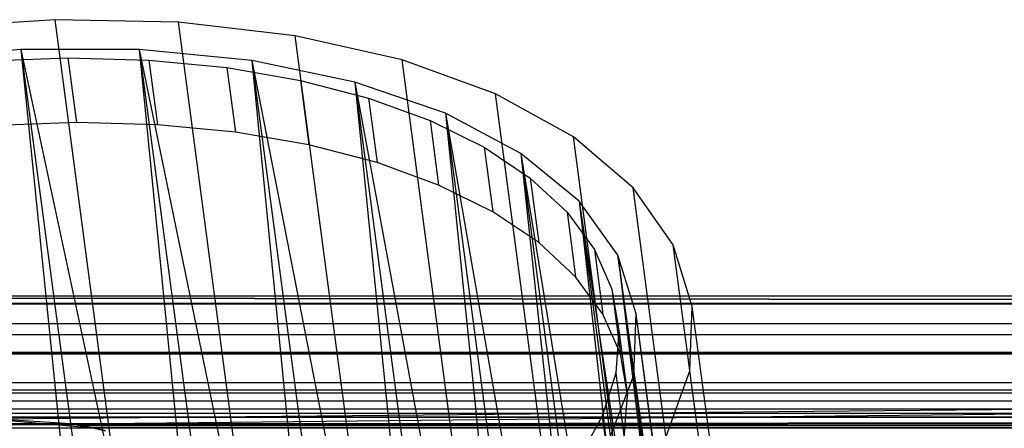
# Model space of a CAD drawing. Extents: x -23.4 to 23.6, y 0.3 to 4.
# Tile 162 of 189: x 18.982 to 20.012, y 3.525 to 3.952. Entities that reach past the tile are written whole.
import ezdxf

# ---------------------------------------------------------------- set-up
doc = ezdxf.new("R2010")
doc.units = 0
doc.header["$MEASUREMENT"] = 0
doc.layers.get('0').update_dxf_attribs({"color": 13, "linetype": 'CONTINUOUS'})

# ---------------------------------------------------------------- blocks, each defined once
blk = doc.blocks.new('FOURTY_V_PM_STL')
at = {"color": 0}
for p, q in [((19.0191, 3.952, -2.1732), (18.8866, 3.943, -2.1879)), ((19.0191, 3.952, -2.1732), (18.8866, 3.943, -2.1879)), ((19.1482, 3.9494, -2.1394), (19.0191, 3.952, -2.1732)), ((19.3998, 1.079, -3.8465), (19.0191, 3.952, -2.1732)), ((19.1482, 3.9494, -2.1394), (19.0191, 3.952, -2.1732)), ((19.3998, 1.079, -3.8465), (19.0191, 3.952, -2.1732)), ((19.2704, 3.9353, -2.0873), (19.1482, 3.9494, -2.1394)), ((19.529, 1.0764, -3.8126), (19.1482, 3.9494, -2.1394)), ((19.2704, 3.9353, -2.0873), (19.1482, 3.9494, -2.1394)), ((19.529, 1.0764, -3.8126), (19.1482, 3.9494, -2.1394)), ((19.3821, 3.91, -2.0185), (19.2704, 3.9353, -2.0873)), ((19.6512, 1.0623, -3.7605), (19.2704, 3.9353, -2.0873)), ((19.3821, 3.91, -2.0185), (19.2704, 3.9353, -2.0873)), ((19.6512, 1.0623, -3.7605), (19.2704, 3.9353, -2.0873)), ((18.9834, 3.9209, -2.1278), (18.8573, 3.9097, -2.1374)), ((18.9834, 3.9209, -2.1278), (18.8573, 3.9097, -2.1374)), ((19.1072, 3.9207, -2.0994), (18.9834, 3.9209, -2.1278)), ((18.9834, 3.9209, -2.1278), (19.2139, 2.8427, -2.7383)), ((18.9834, 3.9209, -2.1278), (19.2139, 2.8427, -2.7383)), ((18.9834, 3.9209, -2.1278), (19.1265, 2.8416, -2.7564)), ((18.9834, 3.9209, -2.1278), (19.1265, 2.8416, -2.7564)), ((18.9834, 3.9209, -2.1278), (19.0925, 2.8397, -2.7609)), ((18.9834, 3.9209, -2.1278), (19.0925, 2.8397, -2.7609)), ((19.1072, 3.9207, -2.0994), (18.9834, 3.9209, -2.1278)), ((19.2248, 3.9092, -2.0529), (19.1072, 3.9207, -2.0994)), ((19.1072, 3.9207, -2.0994), (19.3306, 2.8349, -2.6984)), ((19.1072, 3.9207, -2.0994), (19.3306, 2.8349, -2.6984)), ((19.1072, 3.9207, -2.0994), (19.2502, 2.8414, -2.7279)), ((19.1072, 3.9207, -2.0994), (19.2502, 2.8414, -2.7279)), ((19.1072, 3.9207, -2.0994), (19.2139, 2.8427, -2.7383)), ((19.1072, 3.9207, -2.0994), (19.2139, 2.8427, -2.7383)), ((19.2248, 3.9092, -2.0529), (19.1072, 3.9207, -2.0994)), ((18.9459, 3.9088, -2.1156), (19.0326, 3.9121, -2.1016)), ((18.9459, 3.9088, -2.1156), (19.0326, 3.9121, -2.1016)), ((19.0326, 3.9121, -2.1016), (19.0416, 3.8445, -2.1409)), ((19.0326, 3.9121, -2.1016), (19.1173, 3.9098, -2.0783)), ((19.0326, 3.9121, -2.1016), (19.0416, 3.8445, -2.1409)), ((19.0326, 3.9121, -2.1016), (19.1173, 3.9098, -2.0783)), ((19.1173, 3.9098, -2.0783), (19.1263, 3.8422, -2.1177)), ((19.1173, 3.9098, -2.0783), (19.1988, 3.9019, -2.0463)), ((19.1173, 3.9098, -2.0783), (19.1263, 3.8422, -2.1177)), ((19.1173, 3.9098, -2.0783), (19.1988, 3.9019, -2.0463)), ((19.3326, 3.8868, -1.9898), (19.2248, 3.9092, -2.0529)), ((19.2248, 3.9092, -2.0529), (19.4391, 2.8166, -2.6423)), ((19.2248, 3.9092, -2.0529), (19.4391, 2.8166, -2.6423)), ((19.2248, 3.9092, -2.0529), (19.3678, 2.8299, -2.6815)), ((19.2248, 3.9092, -2.0529), (19.3678, 2.8299, -2.6815)), ((19.2248, 3.9092, -2.0529), (19.3306, 2.8349, -2.6984)), ((19.2248, 3.9092, -2.0529), (19.3306, 2.8349, -2.6984)), ((19.3326, 3.8868, -1.9898), (19.2248, 3.9092, -2.0529)), ((19.48, 3.8744, -1.935), (19.3821, 3.91, -2.0185)), ((19.7628, 1.037, -3.6918), (19.3821, 3.91, -2.0185)), ((19.48, 3.8744, -1.935), (19.3821, 3.91, -2.0185)), ((19.7628, 1.037, -3.6918), (19.3821, 3.91, -2.0185)), ((19.1988, 3.9019, -2.0463), (19.2078, 3.8343, -2.0857)), ((19.1988, 3.9019, -2.0463), (19.2758, 3.8886, -2.006)), ((19.1988, 3.9019, -2.0463), (19.2078, 3.8343, -2.0857)), ((19.1988, 3.9019, -2.0463), (19.2758, 3.8886, -2.006)), ((19.2758, 3.8886, -2.006), (19.2847, 3.821, -2.0453)), ((19.2758, 3.8886, -2.006), (19.347, 3.8701, -1.958)), ((19.2758, 3.8886, -2.006), (19.2847, 3.821, -2.0453)), ((19.2758, 3.8886, -2.006), (19.347, 3.8701, -1.958)), ((19.4275, 3.8541, -1.9121), (19.3326, 3.8868, -1.9898)), ((19.3326, 3.8868, -1.9898), (19.5364, 2.7883, -2.5717)), ((19.3326, 3.8868, -1.9898), (19.5364, 2.7883, -2.5717)), ((19.3326, 3.8868, -1.9898), (19.4757, 2.8075, -2.6184)), ((19.3326, 3.8868, -1.9898), (19.4757, 2.8075, -2.6184)), ((19.3326, 3.8868, -1.9898), (19.4391, 2.8166, -2.6423)), ((19.3326, 3.8868, -1.9898), (19.4391, 2.8166, -2.6423)), ((19.4275, 3.8541, -1.9121), (19.3326, 3.8868, -1.9898)), ((19.5614, 3.8294, -1.8392), (19.48, 3.8744, -1.935)), ((19.8608, 1.0014, -3.6083), (19.48, 3.8744, -1.935)), ((19.5614, 3.8294, -1.8392), (19.48, 3.8744, -1.935)), ((19.8608, 1.0014, -3.6083), (19.48, 3.8744, -1.935)), ((19.347, 3.8701, -1.958), (19.356, 3.8025, -1.9973)), ((19.347, 3.8701, -1.958), (19.4115, 3.8467, -1.903)), ((19.347, 3.8701, -1.958), (19.356, 3.8025, -1.9973)), ((19.347, 3.8701, -1.958), (19.4115, 3.8467, -1.903)), ((19.5065, 3.8121, -1.822), (19.4275, 3.8541, -1.9121)), ((19.4275, 3.8541, -1.9121), (19.6196, 2.7509, -2.4884)), ((19.4275, 3.8541, -1.9121), (19.6196, 2.7509, -2.4884)), ((19.4275, 3.8541, -1.9121), (19.5706, 2.7748, -2.5407)), ((19.4275, 3.8541, -1.9121), (19.5706, 2.7748, -2.5407)), ((19.4275, 3.8541, -1.9121), (19.5364, 2.7883, -2.5717)), ((19.4275, 3.8541, -1.9121), (19.5364, 2.7883, -2.5717)), ((19.5065, 3.8121, -1.822), (19.4275, 3.8541, -1.9121)), ((19.0416, 3.8445, -2.1409), (18.9549, 3.8412, -2.155)), ((19.0416, 3.8445, -2.1409), (18.9549, 3.8412, -2.155)), ((19.1263, 3.8422, -2.1177), (19.0416, 3.8445, -2.1409)), ((19.1263, 3.8422, -2.1177), (19.0416, 3.8445, -2.1409)), ((19.4115, 3.8467, -1.903), (19.4204, 3.7791, -1.9424)), ((19.4115, 3.8467, -1.903), (19.4681, 3.8186, -1.842)), ((19.4115, 3.8467, -1.903), (19.4204, 3.7791, -1.9424)), ((19.4115, 3.8467, -1.903), (19.4681, 3.8186, -1.842)), ((19.2078, 3.8343, -2.0857), (19.1263, 3.8422, -2.1177)), ((19.2078, 3.8343, -2.0857), (19.1263, 3.8422, -2.1177)), ((19.2847, 3.821, -2.0453), (19.2078, 3.8343, -2.0857)), ((19.2847, 3.821, -2.0453), (19.2078, 3.8343, -2.0857)), ((19.6239, 3.7763, -1.7338), (19.5614, 3.8294, -1.8392)), ((19.9422, 0.9564, -3.5124), (19.5614, 3.8294, -1.8392)), ((19.6239, 3.7763, -1.7338), (19.5614, 3.8294, -1.8392)), ((19.9422, 0.9564, -3.5124), (19.5614, 3.8294, -1.8392)), ((19.356, 3.8025, -1.9973), (19.2847, 3.821, -2.0453)), ((19.356, 3.8025, -1.9973), (19.2847, 3.821, -2.0453)), ((19.4681, 3.8186, -1.842), (19.4771, 3.751, -1.8813)), ((19.4681, 3.8186, -1.842), (19.5161, 3.7864, -1.7758)), ((19.4681, 3.8186, -1.842), (19.4771, 3.751, -1.8813)), ((19.4681, 3.8186, -1.842), (19.5161, 3.7864, -1.7758)), ((19.5673, 3.7621, -1.7224), (19.5065, 3.8121, -1.822)), ((19.5065, 3.8121, -1.822), (19.6864, 2.7053, -2.395)), ((19.5065, 3.8121, -1.822), (19.6864, 2.7053, -2.395)), ((19.5065, 3.8121, -1.822), (19.6496, 2.7328, -2.4506)), ((19.5065, 3.8121, -1.822), (19.6496, 2.7328, -2.4506)), ((19.5065, 3.8121, -1.822), (19.6196, 2.7509, -2.4884)), ((19.5065, 3.8121, -1.822), (19.6196, 2.7509, -2.4884)), ((19.5673, 3.7621, -1.7224), (19.5065, 3.8121, -1.822)), ((19.4204, 3.7791, -1.9424), (19.356, 3.8025, -1.9973)), ((19.4204, 3.7791, -1.9424), (19.356, 3.8025, -1.9973)), ((19.5161, 3.7864, -1.7758), (19.5251, 3.7188, -1.8151)), ((19.5161, 3.7864, -1.7758), (19.5547, 3.7506, -1.7054)), ((19.5161, 3.7864, -1.7758), (19.5251, 3.7188, -1.8151)), ((19.5161, 3.7864, -1.7758), (19.5547, 3.7506, -1.7054)), ((19.4771, 3.751, -1.8813), (19.4204, 3.7791, -1.9424)), ((19.4771, 3.751, -1.8813), (19.4204, 3.7791, -1.9424)), ((19.6658, 3.7166, -1.6219), (19.6239, 3.7763, -1.7338)), ((20.0047, 0.9033, -3.407), (19.6239, 3.7763, -1.7338)), ((19.6658, 3.7166, -1.6219), (19.6239, 3.7763, -1.7338)), ((20.0047, 0.9033, -3.407), (19.6239, 3.7763, -1.7338)), ((19.6079, 3.7056, -1.6162), (19.5673, 3.7621, -1.7224)), ((19.5673, 3.7621, -1.7224), (19.7349, 2.653, -2.2941)), ((19.5673, 3.7621, -1.7224), (19.7349, 2.653, -2.2941)), ((19.5673, 3.7621, -1.7224), (19.7103, 2.6828, -2.3509)), ((19.5673, 3.7621, -1.7224), (19.7103, 2.6828, -2.3509)), ((19.5673, 3.7621, -1.7224), (19.6864, 2.7053, -2.395)), ((19.5673, 3.7621, -1.7224), (19.6864, 2.7053, -2.395)), ((19.6079, 3.7056, -1.6162), (19.5673, 3.7621, -1.7224)), ((19.5251, 3.7188, -1.8151), (19.4771, 3.751, -1.8813)), ((19.5251, 3.7188, -1.8151), (19.4771, 3.751, -1.8813)), ((19.5547, 3.7506, -1.7054), (19.5637, 3.683, -1.7448)), ((19.5547, 3.7506, -1.7054), (19.5834, 3.7116, -1.632)), ((19.5547, 3.7506, -1.7054), (19.5637, 3.683, -1.7448)), ((19.5547, 3.7506, -1.7054), (19.5834, 3.7116, -1.632)), ((19.5637, 3.683, -1.7448), (19.5251, 3.7188, -1.8151)), ((19.5637, 3.683, -1.7448), (19.5251, 3.7188, -1.8151)), ((19.5834, 3.7116, -1.632), (19.5923, 3.644, -1.6714)), ((19.5834, 3.7116, -1.632), (19.6016, 3.6702, -1.5567)), ((19.5834, 3.7116, -1.632), (19.5923, 3.644, -1.6714)), ((19.5834, 3.7116, -1.632), (19.6016, 3.6702, -1.5567)), ((19.6857, 3.6522, -1.5066), (19.6658, 3.7166, -1.6219)), ((20.0465, 0.8436, -3.2951), (19.6658, 3.7166, -1.6219)), ((19.6857, 3.6522, -1.5066), (19.6658, 3.7166, -1.6219)), ((20.0465, 0.8436, -3.2951), (19.6658, 3.7166, -1.6219)), ((19.7636, 2.5954, -2.1887), (19.6079, 3.7056, -1.6162)), ((19.6079, 3.7056, -1.6162), (19.751, 2.6264, -2.2447)), ((19.7636, 2.5954, -2.1887), (19.6079, 3.7056, -1.6162)), ((19.6272, 3.6444, -1.5066), (19.6079, 3.7056, -1.6162)), ((19.6079, 3.7056, -1.6162), (19.751, 2.6264, -2.2447)), ((19.6079, 3.7056, -1.6162), (19.7349, 2.653, -2.2941)), ((19.6079, 3.7056, -1.6162), (19.7349, 2.653, -2.2941)), ((19.6272, 3.6444, -1.5066), (19.6079, 3.7056, -1.6162)), ((19.5923, 3.644, -1.6714), (19.5637, 3.683, -1.7448)), ((19.5923, 3.644, -1.6714), (19.5637, 3.683, -1.7448)), ((19.6016, 3.6702, -1.5567), (19.6105, 3.6026, -1.5961)), ((19.6016, 3.6702, -1.5567), (19.609, 3.6268, -1.4806)), ((19.6016, 3.6702, -1.5567), (19.6105, 3.6026, -1.5961)), ((19.6016, 3.6702, -1.5567), (19.609, 3.6268, -1.4806)), ((23.1389, 3.6629, -0.6693), (-23.1603, 3.6629, -0.6693)), ((23.1389, 3.6629, -0.6693), (-23.1603, 3.6629, -0.6693)), ((23.1389, 3.6554, -0.0608), (17.2156, 3.6625, -0.0965)), ((23.1389, 3.6554, -0.0608), (17.2156, 3.6625, -0.0965)), ((23.1389, 3.6554, -0.0608), (17.216, 3.6629, -0.0984)), ((23.1389, 3.6554, -0.0608), (17.216, 3.6629, -0.0984)), ((23.1389, 3.6629, -0.0984), (17.216, 3.6629, -0.0984)), ((23.1389, 3.6629, -0.0984), (17.216, 3.6629, -0.0984)), ((23.1389, 3.6543, -0.717), (-23.1603, 3.6543, -0.717)), ((23.1389, 3.6543, -0.717), (-23.1603, 3.6543, -0.717)), ((13.8791, 3.6554, -0.0608), (23.1389, 3.6554, -0.0608)), ((13.8791, 3.6554, -0.0608), (23.1389, 3.6554, -0.0608)), ((19.6833, 3.5847, -1.3914), (19.6857, 3.6522, -1.5066)), ((19.6833, 3.5847, -1.3914), (19.6857, 3.6522, -1.5066)), ((20.0665, 0.7792, -3.1799), (19.6857, 3.6522, -1.5066)), ((20.0665, 0.7792, -3.1799), (19.6857, 3.6522, -1.5066)), ((19.6105, 3.6026, -1.5961), (19.5923, 3.644, -1.6714)), ((19.6105, 3.6026, -1.5961), (19.5923, 3.644, -1.6714)), ((19.6245, 3.5803, -1.3971), (19.6272, 3.6444, -1.5066)), ((19.6245, 3.5803, -1.3971), (19.6272, 3.6444, -1.5066)), ((19.7636, 2.5954, -2.1887), (19.6272, 3.6444, -1.5066)), ((19.7702, 2.5651, -2.1352), (19.6272, 3.6444, -1.5066)), ((19.7636, 2.5954, -2.1887), (19.6272, 3.6444, -1.5066)), ((19.7702, 2.5651, -2.1352), (19.6272, 3.6444, -1.5066)), ((19.7717, 2.5342, -2.0817), (19.6272, 3.6444, -1.5066)), ((19.7717, 2.5342, -2.0817), (19.6272, 3.6444, -1.5066)), ((23.1389, 3.634, -0.0288), (-23.1603, 3.634, -0.0288)), ((23.1389, 3.634, -0.0288), (-23.1603, 3.634, -0.0288)), ((19.609, 3.6268, -1.4806), (19.6057, 3.5823, -1.4049)), ((19.609, 3.6268, -1.4806), (19.6057, 3.5823, -1.4049)), ((19.609, 3.6268, -1.4806), (19.618, 3.5592, -1.52)), ((19.609, 3.6268, -1.4806), (19.618, 3.5592, -1.52)), ((23.1389, 3.6225, -0.7667), (-23.1603, 3.6225, -0.7667)), ((23.1389, 3.6225, -0.7667), (-23.1603, 3.6225, -0.7667)), ((23.1389, 3.6021, -0.0075), (-23.1603, 3.6021, -0.0075)), ((23.1389, 3.6021, -0.0075), (-23.1603, 3.6021, -0.0075)), ((23.1389, 3.6038, -0.2067), (17.2407, 3.6038, -0.2067)), ((23.1389, 3.6038, -0.2067), (17.2407, 3.6038, -0.2067)), ((18.4145, 3.6038, -0.1083), (23.1389, 3.6038, -0.1083)), ((18.4145, 3.6038, -0.1083), (23.1389, 3.6038, -0.1083)), ((19.618, 3.5592, -1.52), (19.6105, 3.6026, -1.5961)), ((19.618, 3.5592, -1.52), (19.6105, 3.6026, -1.5961)), ((19.6057, 3.5823, -1.4049), (19.5916, 3.5373, -1.3308)), ((19.6057, 3.5823, -1.4049), (19.5916, 3.5373, -1.3308)), ((19.6, 3.5152, -1.2909), (19.6245, 3.5803, -1.3971)), ((19.6, 3.5152, -1.2909), (19.6245, 3.5803, -1.3971)), ((19.6057, 3.5823, -1.4049), (19.6146, 3.5147, -1.4443)), ((19.6057, 3.5823, -1.4049), (19.6146, 3.5147, -1.4443)), ((19.6245, 3.5803, -1.3971), (19.759, 2.4711, -1.9763)), ((19.7717, 2.5342, -2.0817), (19.6245, 3.5803, -1.3971)), ((19.7717, 2.5342, -2.0817), (19.6245, 3.5803, -1.3971)), ((19.7676, 2.501, -2.0257), (19.6245, 3.5803, -1.3971)), ((19.7676, 2.501, -2.0257), (19.6245, 3.5803, -1.3971)), ((19.6245, 3.5803, -1.3971), (19.759, 2.4711, -1.9763)), ((19.6584, 3.5162, -1.2795), (19.6833, 3.5847, -1.3914)), ((19.6584, 3.5162, -1.2795), (19.6833, 3.5847, -1.3914)), ((20.064, 0.7117, -3.0646), (19.6833, 3.5847, -1.3914)), ((20.064, 0.7117, -3.0646), (19.6833, 3.5847, -1.3914)), ((23.1389, 3.5644, -0.7008), (-23.1603, 3.5644, -0.7008)), ((23.1389, 3.5644, -0.7008), (-23.1603, 3.5644, -0.7008)), ((23.1389, 3.5644, -0.6693), (-23.1603, 3.5644, -0.6693)), ((23.1389, 3.5644, -0.6693), (-23.1603, 3.5644, -0.6693)), ((23.1389, 3.5644, 0), (-23.1603, 3.5644, 0)), ((23.1389, 3.5644, 0), (-23.1603, 3.5644, 0)), ((23.1389, 3.5644, -0.6299), (4.6192, 3.5644, -0.6299)), ((23.1389, 3.5644, -0.6299), (4.6192, 3.5644, -0.6299)), ((13.8791, 3.5727, -0.7986), (23.1389, 3.5727, -0.7986)), ((13.8791, 3.5727, -0.7986), (23.1389, 3.5727, -0.7986)), ((23.1389, 3.5644, -0.2067), (17.2468, 3.5644, -0.2067)), ((23.1389, 3.5644, -0.2067), (17.2468, 3.5644, -0.2067)), ((23.1389, 3.5644, -0.1083), (18.4145, 3.5644, -0.1083)), ((23.1389, 3.5644, -0.1083), (18.4145, 3.5644, -0.1083)), ((18.9501, 3.5346, -0.8067), (23.1389, 3.5727, -0.7986)), ((18.9501, 3.5346, -0.8067), (23.1389, 3.5727, -0.7986)), ((19.0356, 3.5293, -0.8071), (23.1389, 3.5727, -0.7986)), ((19.0356, 3.5293, -0.8071), (23.1389, 3.5727, -0.7986)), ((23.1389, 3.5614, -0.7159), (-23.1603, 3.5614, -0.7159)), ((23.1389, 3.5614, -0.7159), (-23.1603, 3.5614, -0.7159)), ((19.6146, 3.5147, -1.4443), (19.618, 3.5592, -1.52)), ((19.6146, 3.5147, -1.4443), (19.618, 3.5592, -1.52)), ((23.1389, 3.5529, -0.7286), (-23.1603, 3.5529, -0.7286)), ((23.1389, 3.5529, -0.7286), (-23.1603, 3.5529, -0.7286)), ((23.1389, 3.5447, -0.6693), (-23.1603, 3.5447, -0.6693)), ((23.1389, 3.5447, -0.6693), (-23.1603, 3.5447, -0.6693)), ((23.1389, 3.5447, -0.6299), (-23.1603, 3.5447, -0.6299)), ((23.1389, 3.5447, -0.6299), (-23.1603, 3.5447, -0.6299)), ((23.1389, 3.5401, -0.7372), (-23.1603, 3.5401, -0.7372)), ((23.1389, 3.5401, -0.7372), (-23.1603, 3.5401, -0.7372)), ((-15.4437, 3.536, -0.6672), (23.1389, 3.5362, -0.6673)), ((-15.4437, 3.536, -0.6672), (23.1389, 3.5362, -0.6673)), ((23.1389, 3.5362, -0.6319), (-15.4437, 3.536, -0.632)), ((23.1389, 3.5362, -0.6319), (-15.4437, 3.536, -0.632)), ((19.0356, 3.5293, -0.8071), (18.9501, 3.5346, -0.8067)), ((18.9501, 3.5346, -0.8067), (19.0586, 3.5251, -0.7402)), ((19.0356, 3.5293, -0.8071), (18.9501, 3.5346, -0.8067)), ((18.9501, 3.5346, -0.8067), (19.0586, 3.5251, -0.7402)), ((19.0356, 3.5293, -0.8071), (22.4934, 3.5346, -0.8067)), ((19.0356, 3.5293, -0.8071), (22.4934, 3.5346, -0.8067)), ((19.5916, 3.5373, -1.3308), (19.5669, 3.4924, -1.2594)), ((19.5916, 3.5373, -1.3308), (19.5669, 3.4924, -1.2594)), ((19.5916, 3.5373, -1.3308), (19.6005, 3.4697, -1.3702)), ((19.5916, 3.5373, -1.3308), (19.6005, 3.4697, -1.3702)), ((18.8729, 3.5251, -0.7402), (19.0586, 3.5251, -0.7402)), ((18.8729, 3.5251, -0.7402), (19.0586, 3.5251, -0.7402)), ((18.8904, 3.5285, -0.651), (19.0356, 3.5293, -0.6373)), ((18.8904, 3.5285, -0.651), (19.0356, 3.5293, -0.6373)), ((18.8904, 3.5285, -0.651), (19.041, 3.5285, -0.6482)), ((18.8904, 3.5285, -0.651), (19.041, 3.5285, -0.6482)), ((19.0356, 3.5293, -0.6619), (18.8958, 3.5293, -0.6619)), ((18.8958, 3.5293, -0.6373), (19.0356, 3.5293, -0.6373)), ((19.041, 3.5285, -0.6482), (18.8958, 3.5293, -0.6619)), ((19.0356, 3.5293, -0.6619), (18.8958, 3.5293, -0.6619)), ((19.041, 3.5285, -0.6482), (18.8958, 3.5293, -0.6619)), ((18.8958, 3.5293, -0.6373), (19.0356, 3.5293, -0.6373)), ((22.4391, 3.5293, -0.6619), (19.0356, 3.5293, -0.6619)), ((22.4391, 3.5293, -0.6619), (19.0356, 3.5293, -0.6619)), ((19.0464, 3.5275, -0.6591), (19.0356, 3.5293, -0.6619)), ((22.4391, 3.5293, -0.6373), (19.0356, 3.5293, -0.6373)), ((19.0356, 3.5293, -0.6373), (19.0464, 3.5275, -0.6401)), ((19.0586, 3.5251, -0.8071), (19.0356, 3.5293, -0.8071)), ((19.0356, 3.5293, -0.8071), (22.4162, 3.5251, -0.8071)), ((19.0356, 3.5293, -0.8071), (22.4162, 3.5251, -0.8071)), ((19.0356, 3.5293, -0.8071), (19.0586, 3.5251, -0.7402)), ((19.0356, 3.5293, -0.8071), (19.0586, 3.5251, -0.7402)), ((19.0586, 3.5251, -0.8071), (19.0356, 3.5293, -0.8071)), ((19.041, 3.5285, -0.6482), (19.0356, 3.5293, -0.6373)), ((19.041, 3.5285, -0.6482), (19.0356, 3.5293, -0.6373)), ((19.0356, 3.5293, -0.6373), (19.0464, 3.5275, -0.6401)), ((19.0464, 3.5275, -0.6591), (19.0356, 3.5293, -0.6619)), ((19.041, 3.5285, -0.6482), (19.0356, 3.5293, -0.6619)), ((19.041, 3.5285, -0.6482), (19.0356, 3.5293, -0.6619)), ((22.4391, 3.5293, -0.6373), (19.0356, 3.5293, -0.6373)), ((19.0562, 3.5255, -0.6452), (19.041, 3.5285, -0.6482)), ((19.041, 3.5285, -0.6482), (19.0579, 3.5252, -0.6472)), ((19.041, 3.5285, -0.6482), (19.0464, 3.5275, -0.6401)), ((19.041, 3.5285, -0.6482), (19.0464, 3.5275, -0.6401)), ((19.0562, 3.5255, -0.6452), (19.041, 3.5285, -0.6482)), ((19.0464, 3.5275, -0.6591), (19.041, 3.5285, -0.6482)), ((19.0464, 3.5275, -0.6591), (19.041, 3.5285, -0.6482)), ((19.0562, 3.5255, -0.654), (19.041, 3.5285, -0.6482)), ((19.0562, 3.5255, -0.654), (19.041, 3.5285, -0.6482)), ((19.0576, 3.5253, -0.6524), (19.041, 3.5285, -0.6482)), ((19.0585, 3.5251, -0.6504), (19.041, 3.5285, -0.6482)), ((19.0576, 3.5253, -0.6524), (19.041, 3.5285, -0.6482)), ((19.0585, 3.5251, -0.6504), (19.041, 3.5285, -0.6482)), ((19.0585, 3.5251, -0.649), (19.041, 3.5285, -0.6482)), ((19.0585, 3.5251, -0.649), (19.041, 3.5285, -0.6482)), ((19.041, 3.5285, -0.6482), (19.0579, 3.5252, -0.6472)), ((22.4283, 3.5275, -0.6591), (19.0464, 3.5275, -0.6591)), ((22.4283, 3.5275, -0.6591), (19.0464, 3.5275, -0.6591)), ((19.0562, 3.5255, -0.654), (19.0464, 3.5275, -0.6591)), ((22.4284, 3.5275, -0.6401), (19.0464, 3.5275, -0.6401)), ((19.0464, 3.5275, -0.6401), (19.0562, 3.5255, -0.6452)), ((22.4284, 3.5275, -0.6401), (19.0464, 3.5275, -0.6401)), ((19.0464, 3.5275, -0.6401), (19.0562, 3.5255, -0.6452)), ((19.0562, 3.5255, -0.654), (19.0464, 3.5275, -0.6591)), ((22.4163, 3.5251, -0.6483), (19.0562, 3.5255, -0.6452)), ((19.0562, 3.5255, -0.6452), (22.4162, 3.5251, -0.6496)), ((19.0562, 3.5255, -0.6452), (22.4162, 3.5251, -0.6496)), ((19.0562, 3.5255, -0.6452), (22.4164, 3.5251, -0.6509)), ((22.4185, 3.5255, -0.654), (19.0562, 3.5255, -0.6452)), ((19.0562, 3.5255, -0.6452), (19.0579, 3.5252, -0.6472)), ((22.4185, 3.5255, -0.654), (19.0562, 3.5255, -0.6452)), ((22.4169, 3.5252, -0.652), (19.0562, 3.5255, -0.6452)), ((22.4169, 3.5252, -0.652), (19.0562, 3.5255, -0.6452)), ((19.0562, 3.5255, -0.6452), (22.4164, 3.5251, -0.6509)), ((22.4185, 3.5255, -0.654), (19.0562, 3.5255, -0.654)), ((22.4185, 3.5255, -0.654), (19.0562, 3.5255, -0.654)), ((19.0576, 3.5253, -0.6524), (19.0562, 3.5255, -0.654)), ((22.4172, 3.5253, -0.6466), (19.0562, 3.5255, -0.6452)), ((22.4163, 3.5251, -0.6483), (19.0562, 3.5255, -0.6452)), ((22.4172, 3.5253, -0.6466), (19.0562, 3.5255, -0.6452)), ((22.4185, 3.5255, -0.6452), (19.0562, 3.5255, -0.6452)), ((22.4185, 3.5255, -0.6452), (19.0562, 3.5255, -0.6452)), ((19.0562, 3.5255, -0.6452), (19.0579, 3.5252, -0.6472)), ((19.0576, 3.5253, -0.6524), (19.0562, 3.5255, -0.654)), ((22.4185, 3.5255, -0.654), (19.0576, 3.5253, -0.6524)), ((22.4185, 3.5255, -0.654), (19.0576, 3.5253, -0.6524)), ((19.0585, 3.5251, -0.6504), (19.0576, 3.5253, -0.6524)), ((19.0585, 3.5251, -0.6504), (19.0576, 3.5253, -0.6524)), ((22.4185, 3.5255, -0.654), (19.0579, 3.5252, -0.6472)), ((22.4185, 3.5255, -0.654), (19.0579, 3.5252, -0.6472)), ((19.0579, 3.5252, -0.6472), (19.0585, 3.5251, -0.649)), ((19.0579, 3.5252, -0.6472), (19.0585, 3.5251, -0.649)), ((19.0585, 3.5251, -0.6504), (22.4185, 3.5255, -0.654)), ((22.4185, 3.5255, -0.654), (19.0585, 3.5251, -0.649)), ((22.4185, 3.5255, -0.654), (19.0585, 3.5251, -0.649)), ((19.0585, 3.5251, -0.6504), (22.4185, 3.5255, -0.654)), ((19.0585, 3.5251, -0.649), (19.0585, 3.5251, -0.6504)), ((19.0585, 3.5251, -0.649), (19.0585, 3.5251, -0.6504)), ((19.0717, 3.522, -0.8071), (19.0586, 3.5251, -0.8071)), ((19.0586, 3.5251, -0.8071), (22.4162, 3.5251, -0.8071)), ((22.4162, 3.5251, -0.7402), (19.0586, 3.5251, -0.7402)), ((19.0586, 3.5251, -0.7402), (19.0717, 3.522, -0.7402)), ((22.4162, 3.5251, -0.7402), (19.0586, 3.5251, -0.7402)), ((19.0586, 3.5251, -0.8071), (22.4162, 3.5251, -0.8071)), ((19.0586, 3.5251, -0.8071), (19.0586, 3.5251, -0.7402)), ((19.0586, 3.5251, -0.8071), (19.0586, 3.5251, -0.7402)), ((19.0717, 3.522, -0.8071), (19.0586, 3.5251, -0.8071)), ((19.0586, 3.5251, -0.7402), (19.0717, 3.522, -0.7402))]:
    blk.add_line(p, q, dxfattribs=at)

msp = doc.modelspace()

# ---------------------------------------------------------------- block references
at = {"color": 0}
msp.add_blockref('FOURTY_V_PM_STL', (0, 0), dxfattribs=at)

doc.saveas('drawing.dxf')
